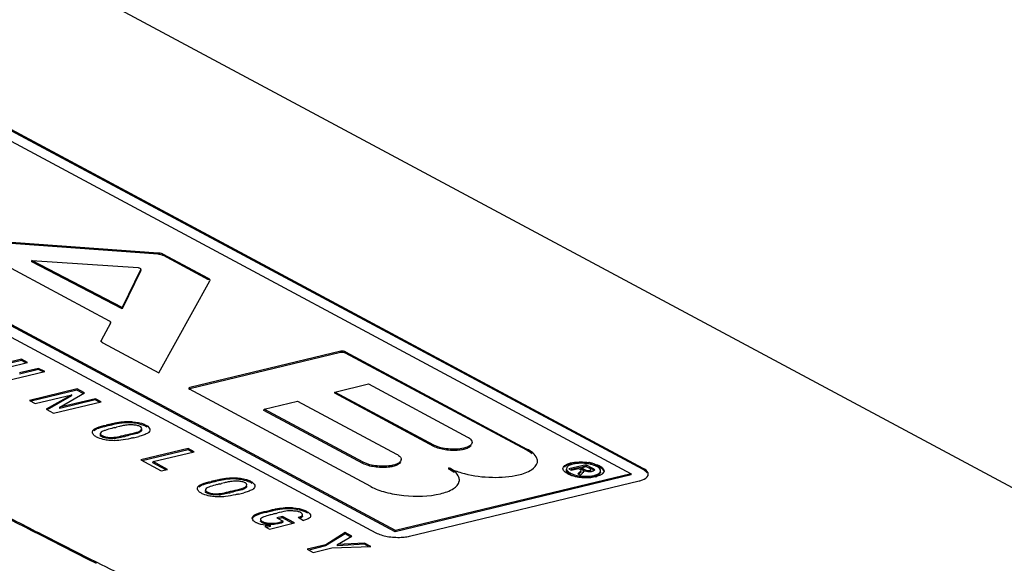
# Model space of a CAD drawing. Header units: millimetres. Extents: x 0 to 1660, y 0 to 1166.
# Tile 90 of 94: x 1484 to 1506, y 1086 to 1098. Entities that reach past the tile are written whole.
import ezdxf

# ---------------------------------------------------------------- set-up
doc = ezdxf.new("R2010")
doc.units = ezdxf.units.MM
doc.header["$LTSCALE"] = 65.395
doc.layers.get('0').update_dxf_attribs({"linetype": 'CONTINUOUS'})

msp = doc.modelspace()

# ---------------------------------------------------------------- linework, layer by layer
at = {"color": 7, "linetype": 'Continuous'}
for p, q in [((1515.718, 1082.154), (1472.484, 1105.329)), ((1479.791, 1097.19), (1497.367, 1087.768)), ((1497.633, 1087.86), (1480.18, 1097.217)), ((1497.635, 1087.888), (1480.182, 1097.244)), ((1492.13, 1086.481), (1474.554, 1095.902)), ((1492.132, 1086.509), (1474.556, 1095.93)), ((1474.241, 1095.815), (1491.695, 1086.459)), ((1486.863, 1092.67), (1481.215, 1093.078)), ((1486.861, 1092.642), (1481.269, 1093.046)), ((1487.981, 1092.076), (1486.981, 1092.612)), ((1487.983, 1092.104), (1486.983, 1092.64)), ((1483.187, 1092.552), (1485.775, 1091.166)), ((1484.056, 1092.476), (1484.058, 1092.504)), ((1486.065, 1091.432), (1484.056, 1092.476)), ((1484.058, 1092.504), (1486.42, 1092.345)), ((1486.067, 1091.46), (1484.058, 1092.504)), ((1486.479, 1092.285), (1486.065, 1091.432)), ((1486.481, 1092.312), (1486.067, 1091.46)), ((1486.479, 1092.285), (1486.481, 1092.312)), ((1486.877, 1090.008), (1488.015, 1092.052)), ((1486.065, 1091.432), (1486.067, 1091.46)), ((1485.807, 1091.115), (1485.601, 1090.727)), ((1485.805, 1091.087), (1485.807, 1091.115)), ((1485.807, 1091.096), (1485.809, 1091.124)), ((1485.633, 1090.675), (1486.877, 1090.008)), ((1490.916, 1090.459), (1487.568, 1089.654)), ((1490.918, 1090.487), (1487.57, 1089.681)), ((1495.05, 1088.29), (1491.021, 1090.449)), ((1491.023, 1090.477), (1495.052, 1088.317)), ((1483.833, 1090.311), (1482.776, 1090.057)), ((1483.831, 1090.283), (1482.812, 1090.038)), ((1483.543, 1090.138), (1483.966, 1090.24)), ((1483.831, 1090.283), (1483.833, 1090.311)), ((1483.929, 1090.231), (1483.831, 1090.283)), ((1483.966, 1090.24), (1483.833, 1090.311)), ((1483.287, 1089.783), (1484.344, 1090.037)), ((1484.209, 1090.081), (1483.785, 1089.979)), ((1484.21, 1090.109), (1483.787, 1090.007)), ((1484.209, 1090.081), (1484.21, 1090.109)), ((1484.307, 1090.028), (1484.209, 1090.081)), ((1484.344, 1090.037), (1484.21, 1090.109)), ((1490.789, 1089.582), (1491.534, 1089.762)), ((1491.534, 1089.762), (1493.733, 1088.584)), ((1485.064, 1089.651), (1484.007, 1089.397)), ((1485.062, 1089.623), (1484.043, 1089.378)), ((1484.68, 1089.245), (1485.226, 1089.564)), ((1485.062, 1089.623), (1485.064, 1089.651)), ((1485.2, 1089.549), (1485.062, 1089.623)), ((1485.226, 1089.564), (1485.064, 1089.651)), ((1491.586, 1087.483), (1487.557, 1089.643)), ((1490.787, 1089.555), (1490.789, 1089.582)), ((1492.985, 1088.376), (1490.787, 1089.555)), ((1492.987, 1088.404), (1490.789, 1089.582)), ((1484.007, 1089.397), (1484.133, 1089.329)), ((1484.133, 1089.329), (1484.944, 1089.523)), ((1484.944, 1089.523), (1484.377, 1089.199)), ((1484.942, 1089.495), (1484.401, 1089.186)), ((1484.539, 1089.112), (1485.596, 1089.366)), ((1485.468, 1089.406), (1484.678, 1089.218)), ((1485.47, 1089.433), (1484.68, 1089.245)), ((1484.942, 1089.495), (1484.944, 1089.523)), ((1485.468, 1089.406), (1485.47, 1089.433)), ((1485.559, 1089.357), (1485.468, 1089.406)), ((1485.596, 1089.366), (1485.47, 1089.433)), ((1489.216, 1089.204), (1489.962, 1089.383)), ((1489.962, 1089.383), (1492.16, 1088.205)), ((1484.377, 1089.199), (1484.539, 1089.112)), ((1484.678, 1089.218), (1484.68, 1089.245)), ((1489.214, 1089.176), (1489.216, 1089.204)), ((1491.412, 1087.998), (1489.214, 1089.176)), ((1491.414, 1088.026), (1489.216, 1089.204)), ((1485.58, 1088.664), (1485.578, 1088.636)), ((1486.008, 1088.819), (1485.941, 1088.802)), ((1486.498, 1088.742), (1486.499, 1088.769)), ((1486.295, 1088.638), (1486.224, 1088.622)), ((1493.832, 1088.434), (1493.834, 1088.462)), ((1487.532, 1088.328), (1486.476, 1088.074)), ((1487.531, 1088.3), (1486.511, 1088.055)), ((1486.75, 1088.037), (1487.665, 1088.257)), ((1487.531, 1088.3), (1487.532, 1088.328)), ((1487.628, 1088.248), (1487.531, 1088.3)), ((1487.665, 1088.257), (1487.532, 1088.328)), ((1486.476, 1088.074), (1486.93, 1087.83)), ((1486.748, 1088.009), (1486.75, 1088.037)), ((1487.035, 1087.855), (1486.748, 1088.009)), ((1487.072, 1087.864), (1486.75, 1088.037)), ((1492.26, 1088.055), (1492.262, 1088.083)), ((1496.241, 1088.003), (1496.243, 1088.031)), ((1496.481, 1087.979), (1496.482, 1088.007)), ((1486.93, 1087.83), (1487.072, 1087.864)), ((1493.317, 1087.873), (1493.319, 1087.9)), ((1495.897, 1087.926), (1495.886, 1087.918)), ((1495.93, 1087.881), (1495.928, 1087.853)), ((1496.372, 1087.968), (1495.986, 1087.875)), ((1495.986, 1087.875), (1496.036, 1087.849)), ((1496.24, 1087.909), (1496.033, 1087.859)), ((1496.036, 1087.849), (1496.201, 1087.888)), ((1496.218, 1087.801), (1496.182, 1087.77)), ((1496.201, 1087.888), (1496.228, 1087.873)), ((1496.253, 1087.874), (1496.255, 1087.901)), ((1496.313, 1087.842), (1496.253, 1087.874)), ((1496.253, 1087.82), (1496.255, 1087.848)), ((1496.255, 1087.901), (1496.37, 1087.929)), ((1496.315, 1087.869), (1496.255, 1087.901)), ((1496.37, 1087.94), (1496.273, 1087.917)), ((1496.306, 1087.81), (1496.308, 1087.837)), ((1496.312, 1087.791), (1496.314, 1087.819)), ((1496.37, 1087.94), (1496.372, 1087.968)), ((1496.387, 1087.931), (1496.37, 1087.94)), ((1496.37, 1087.929), (1496.425, 1087.899)), ((1496.372, 1087.968), (1496.495, 1087.902)), ((1496.388, 1087.815), (1496.39, 1087.842)), ((1496.444, 1087.816), (1496.446, 1087.844)), ((1496.464, 1087.828), (1496.466, 1087.856)), ((1496.469, 1087.836), (1496.471, 1087.863)), ((1496.493, 1087.874), (1496.475, 1087.884)), ((1496.541, 1087.84), (1496.543, 1087.867)), ((1496.657, 1087.756), (1496.659, 1087.784)), ((1496.687, 1087.805), (1496.689, 1087.833)), ((1496.759, 1087.83), (1496.76, 1087.858)), ((1488.339, 1087.569), (1488.272, 1087.552)), ((1497.365, 1087.741), (1492.13, 1086.481)), ((1497.367, 1087.768), (1492.132, 1086.509)), ((1492.449, 1086.383), (1497.545, 1087.609)), ((1496.182, 1087.77), (1496.242, 1087.738)), ((1496.242, 1087.738), (1496.28, 1087.777)), ((1496.363, 1087.685), (1496.365, 1087.713)), ((1496.665, 1087.763), (1496.657, 1087.756)), ((1497.365, 1087.741), (1497.367, 1087.768)), ((1487.912, 1087.414), (1487.91, 1087.386)), ((1488.627, 1087.387), (1488.557, 1087.371)), ((1488.829, 1087.491), (1488.831, 1087.519)), ((1489.273, 1086.939), (1489.332, 1086.953)), ((1489.138, 1086.756), (1489.136, 1086.729)), ((1489.625, 1086.818), (1489.498, 1086.787)), ((1489.498, 1086.787), (1489.638, 1086.712)), ((1489.624, 1086.79), (1489.534, 1086.768)), ((1489.624, 1086.79), (1489.625, 1086.818)), ((1489.854, 1086.666), (1489.624, 1086.79)), ((1489.891, 1086.675), (1489.625, 1086.818)), ((1489.636, 1086.685), (1489.638, 1086.712)), ((1489.97, 1086.801), (1490.095, 1086.733)), ((1490.069, 1086.829), (1490.071, 1086.857)), ((1489.358, 1086.624), (1489.235, 1086.595)), ((1489.235, 1086.595), (1489.335, 1086.541)), ((1489.356, 1086.596), (1489.27, 1086.576)), ((1489.335, 1086.541), (1489.891, 1086.675)), ((1489.356, 1086.596), (1489.358, 1086.624)), ((1489.636, 1086.685), (1489.593, 1086.674)), ((1492.13, 1086.481), (1492.132, 1086.509)), ((1484.264, 1086.403), (1484.743, 1086.159)), ((1484.276, 1086.426), (1484.754, 1086.182)), ((1491.014, 1086.433), (1490.584, 1086.164)), ((1491.015, 1086.461), (1490.585, 1086.191)), ((1490.848, 1086.197), (1491.163, 1086.382)), ((1491.014, 1086.433), (1491.015, 1086.461)), ((1491.138, 1086.367), (1491.014, 1086.433)), ((1491.163, 1086.382), (1491.015, 1086.461)), ((1484.743, 1086.159), (1485.306, 1085.874)), ((1484.754, 1086.182), (1485.317, 1085.896)), ((1490.585, 1086.191), (1490.173, 1086.092)), ((1490.173, 1086.092), (1490.306, 1086.021)), ((1490.584, 1086.164), (1490.208, 1086.073)), ((1490.306, 1086.021), (1490.719, 1086.12)), ((1490.584, 1086.164), (1490.585, 1086.191)), ((1490.719, 1086.12), (1491.585, 1086.156)), ((1491.444, 1086.202), (1490.846, 1086.169)), ((1490.846, 1086.169), (1490.848, 1086.197)), ((1491.446, 1086.23), (1490.848, 1086.197)), ((1491.444, 1086.202), (1491.446, 1086.23)), ((1491.535, 1086.154), (1491.444, 1086.202)), ((1491.585, 1086.156), (1491.446, 1086.23)), ((1485.306, 1085.874), (1485.491, 1085.78)), ((1485.317, 1085.896), (1485.503, 1085.803))]:
    msp.add_line(p, q, dxfattribs=at)
at = {"color": 9, "linetype": 'Continuous'}
for p, q in [((1486.861, 1092.642), (1486.863, 1092.67)), ((1486.981, 1092.612), (1486.983, 1092.64)), ((1487.981, 1092.076), (1487.983, 1092.104)), ((1485.599, 1090.699), (1485.601, 1090.727)), ((1490.916, 1090.459), (1490.918, 1090.487)), ((1491.021, 1090.449), (1491.023, 1090.477)), ((1487.568, 1089.654), (1487.57, 1089.681)), ((1485.766, 1088.836), (1485.768, 1088.863)), ((1486.59, 1088.82), (1486.592, 1088.848)), ((1485.619, 1088.587), (1485.621, 1088.614)), ((1486.188, 1088.613), (1486.19, 1088.641)), ((1492.985, 1088.376), (1492.987, 1088.404)), ((1493.651, 1088.309), (1493.653, 1088.336)), ((1495.05, 1088.29), (1495.052, 1088.317)), ((1491.412, 1087.998), (1491.414, 1088.026)), ((1496.028, 1087.98), (1496.029, 1088.008)), ((1492.078, 1087.93), (1492.072, 1087.956)), ((1495.886, 1087.918), (1495.888, 1087.946)), ((1495.932, 1087.83), (1495.933, 1087.858)), ((1496.011, 1087.758), (1496.013, 1087.785)), ((1496.216, 1087.773), (1496.218, 1087.801)), ((1496.313, 1087.842), (1496.315, 1087.869)), ((1496.475, 1087.884), (1496.477, 1087.912)), ((1496.667, 1087.915), (1496.668, 1087.943)), ((1497.633, 1087.86), (1497.635, 1087.888)), ((1488.098, 1087.586), (1488.099, 1087.613)), ((1488.922, 1087.571), (1488.923, 1087.598)), ((1496.165, 1087.705), (1496.167, 1087.732)), ((1496.544, 1087.703), (1496.546, 1087.731)), ((1487.951, 1087.337), (1487.953, 1087.365)), ((1488.52, 1087.363), (1488.522, 1087.391)), ((1489.33, 1086.926), (1489.332, 1086.953)), ((1490.155, 1086.91), (1490.156, 1086.937)), ((1489.174, 1086.681), (1489.176, 1086.709))]:
    msp.add_line(p, q, dxfattribs=at)
at = {"color": 7, "linetype": 'Continuous'}
for centre, radius, start, end in [((1486.189, 1087.83), 1.072, 84.2643, 86.3919), ((1486.183, 1087.767), 1.135, 81.2841, 84.2692), ((1490.317, 1069.846), 19.554, 103.4545, 103.6309), ((1490.338, 1069.938), 19.443, 103.419, 103.6009), ((1486.654, 1085.674), 3.208, 103.5021, 104.7579), ((1485.291, 1091.335), 2.615, 283.5884, 284.3825), ((1486.525, 1086.759), 2.124, 103.1765, 104.0879), ((1486.256, 1088.029), 0.825, 93.3612, 98.1016), ((1486.252, 1088.086), 0.768, 85.8779, 93.3), ((1486.254, 1088.114), 0.74, 82.1997, 85.9198), ((1485.781, 1089.58), 1.034, 275.8199, 278.1415), ((1484.059, 1097.03), 8.682, 283.604, 283.896), ((1488.047, 1080.921), 7.914, 103.5904, 103.9165), ((1486.828, 1085.938), 2.75, 102.6913, 103.4706), ((1482.01, 1106.557), 18.498, 283.4668, 283.6535), ((1485.522, 1092.099), 3.619, 283.6571, 284.5696), ((1495.137, 1088.044), 0.15, 350.0773, 356.2216), ((1496.169, 1087.427), 0.598, 103.5192, 105.4936), ((1496.246, 1087.235), 0.767, 89.517, 92.4995), ((1496.258, 1087.126), 0.876, 87.5355, 90.3293), ((1496.244, 1086.821), 1.21, 79.9331, 81.2215), ((1496.257, 1086.895), 1.134, 78.5633, 79.9353), ((1496.206, 1086.796), 1.242, 75.9199, 77.1173), ((1495.972, 1087.85), 0.128, 131.2061, 136.7396), ((1496.167, 1087.399), 0.598, 103.5192, 105.49), ((1496.172, 1087.375), 0.622, 101.6098, 103.4608), ((1496.222, 1087.373), 0.626, 99.9445, 103.4737), ((1496.086, 1087.983), 0.282, 313.2273, 315.8929), ((1496.253, 1087.006), 0.996, 83.67, 87.5374), ((1496.256, 1087.018), 0.983, 78.3519, 83.7698), ((1496.267, 1087.133), 0.868, 74.756, 77.5323), ((1496.481, 1087.593), 0.397, 61.9151, 64.4639), ((1496.513, 1087.63), 0.324, 58.9166, 61.8327), ((1496.53, 1087.657), 0.292, 55.8135, 58.9181), ((1496.638, 1087.796), 0.137, 26.8666, 31.9483), ((1492.574, 1068.911), 19.23, 103.4545, 103.634), ((1492.617, 1068.905), 19.219, 103.4168, 103.6009), ((1488.855, 1085.512), 2.121, 103.1635, 104.0759), ((1488.588, 1086.777), 0.827, 93.3689, 98.095), ((1488.584, 1086.834), 0.77, 85.9146, 93.3082), ((1488.521, 1086.578), 1.074, 84.2571, 86.4016), ((1488.515, 1086.516), 1.136, 81.2845, 84.2626), ((1488.586, 1086.863), 0.741, 82.2297, 85.9576), ((1493.405, 1087.627), 0.15, 350.0825, 356.2217), ((1496.155, 1088.149), 0.429, 241.8458, 244.2137), ((1496.192, 1088.225), 0.513, 244.2082, 246.2992), ((1496.313, 1088.532), 0.843, 249.917, 252.9686), ((1496.367, 1088.706), 1.025, 252.9476, 255.6706), ((1496.294, 1088.371), 0.651, 253.7466, 258.7629), ((1496.395, 1088.815), 1.138, 255.6404, 256.9453), ((1496.363, 1088.839), 1.154, 258.7841, 260.1767), ((1496.373, 1088.897), 1.214, 260.1741, 261.4859), ((1496.378, 1088.929), 1.246, 261.484, 262.7484), ((1496.378, 1088.927), 1.244, 262.7414, 265.2443), ((1496.37, 1088.819), 1.136, 265.1969, 269.1214), ((1496.367, 1088.677), 0.993, 269.1662, 270.6025), ((1496.375, 1088.62), 0.907, 269.3551, 273.5123), ((1496.387, 1088.673), 0.99, 269.3972, 270.8137), ((1496.388, 1088.678), 0.994, 270.8005, 275.0462), ((1496.392, 1088.628), 0.944, 275.0531, 276.5539), ((1496.44, 1088.336), 0.648, 281.5598, 283.5788), ((1496.466, 1088.233), 0.542, 283.5195, 285.5944), ((1496.652, 1087.861), 0.122, 311.1611, 316.8833), ((1497.674, 1087.756), 0.0748, 341.6892, 356.1907), ((1488.987, 1084.427), 3.205, 103.5305, 104.7866), ((1487.618, 1090.103), 2.634, 283.5883, 284.3766), ((1486.497, 1095.369), 8.258, 283.5617, 283.8691), ((1490.527, 1079.057), 8.545, 103.587, 103.8893), ((1489.173, 1084.636), 2.804, 102.7059, 103.4709), ((1487.839, 1090.915), 3.686, 283.6364, 284.5318), ((1488.113, 1088.333), 1.037, 275.7664, 278.0844), ((1483.809, 1107.534), 20.787, 283.4664, 283.6324), ((1652.701, 1416.546), 370.629, 242.7761, 242.96951), ((1652.72, 1416.607), 370.666, 242.77782, 242.97122), ((1493.807, 1068.423), 19.037, 103.4155, 103.6005), ((1489.814, 1086.152), 0.793, 93.0626, 98.0475), ((1489.811, 1086.197), 0.748, 90.4062, 93.012), ((1489.811, 1086.184), 0.76, 82.9045, 90.3869), ((1489.753, 1085.926), 1.066, 84.2732, 86.3796), ((1489.747, 1085.862), 1.131, 81.2768, 84.2771), ((1490.298, 1083.453), 3.529, 104.7407, 106.3005), ((1490.255, 1083.613), 3.364, 104.1353, 104.7226), ((1490.271, 1083.549), 3.43, 103.5363, 104.134), ((1488.931, 1089.104), 2.285, 283.5972, 284.5082), ((1489.339, 1087.552), 0.928, 268.3291, 271.1408), ((1657.095, 1425.226), 380.332, 243.1816, 243.43956)]:
    msp.add_arc(centre, radius, start, end, dxfattribs=at)
for points, knots in [([(1552.11, 1089.609), (1548.416, 1091.759), (1533.128, 1100.471), (1517.529, 1108.637), (1505.589, 1114.546)], [0, 0, 0, 0, 0.242889, 1, 1, 1, 1]), ([(1486.981, 1092.612), (1486.973, 1092.616), (1486.935, 1092.632), (1486.893, 1092.64), (1486.861, 1092.642)], [0, 0, 0, 0, 0.212153, 1, 1, 1, 1]), ([(1486.983, 1092.64), (1486.975, 1092.644), (1486.936, 1092.66), (1486.895, 1092.667), (1486.863, 1092.67)], [0, 0, 0, 0, 0.212147, 1, 1, 1, 1]), ([(1486.42, 1092.345), (1486.429, 1092.344), (1486.448, 1092.34), (1486.488, 1092.326), (1486.481, 1092.312)], [0, 0, 0, 0, 0.347625, 1, 1, 1, 1]), ([(1488.017, 1092.061), (1488.018, 1092.074), (1488.004, 1092.091), (1487.988, 1092.101), (1487.983, 1092.104)], [0, 0, 0, 0, 0.67641, 1, 1, 1, 1]), ([(1488.015, 1092.052), (1488.015, 1092.054), (1488.016, 1092.057), (1488.017, 1092.06), (1488.017, 1092.061)], [0, 0, 0, 0, 0.504781, 1, 1, 1, 1]), ([(1485.775, 1091.166), (1485.78, 1091.164), (1485.796, 1091.154), (1485.81, 1091.136), (1485.809, 1091.124)], [0, 0, 0, 0, 0.324018, 1, 1, 1, 1]), ([(1485.809, 1091.124), (1485.809, 1091.122), (1485.808, 1091.119), (1485.807, 1091.116), (1485.807, 1091.115)], [0, 0, 0, 0, 0.49625, 1, 1, 1, 1]), ([(1485.598, 1090.717), (1485.597, 1090.705), (1485.612, 1090.688), (1485.627, 1090.678), (1485.633, 1090.675)], [0, 0, 0, 0, 0.677231, 1, 1, 1, 1]), ([(1485.601, 1090.727), (1485.6, 1090.725), (1485.599, 1090.722), (1485.598, 1090.719), (1485.598, 1090.717)], [0, 0, 0, 0, 0.507483, 1, 1, 1, 1]), ([(1491.021, 1090.449), (1491.015, 1090.453), (1490.98, 1090.462), (1490.943, 1090.466), (1490.916, 1090.459)], [0, 0, 0, 0, 0.216036, 1, 1, 1, 1]), ([(1491.023, 1090.477), (1491.016, 1090.48), (1490.982, 1090.49), (1490.945, 1090.494), (1490.918, 1090.487)], [0, 0, 0, 0, 0.216038, 1, 1, 1, 1]), ([(1487.545, 1089.66), (1487.544, 1089.657), (1487.547, 1089.649), (1487.554, 1089.645), (1487.557, 1089.643)], [0, 0, 0, 0, 0.430113, 1, 1, 1, 1]), ([(1487.57, 1089.681), (1487.563, 1089.68), (1487.552, 1089.676), (1487.545, 1089.665), (1487.545, 1089.66)], [0, 0, 0, 0, 0.590671, 1, 1, 1, 1]), ([(1485.768, 1088.863), (1485.801, 1088.871), (1485.943, 1088.906), (1486.089, 1088.93), (1486.201, 1088.93)], [0, 0, 0, 0, 0.232624, 1, 1, 1, 1]), ([(1486.201, 1088.93), (1486.233, 1088.929), (1486.352, 1088.923), (1486.472, 1088.899), (1486.554, 1088.866)], [0, 0, 0, 0, 0.259635, 1, 1, 1, 1]), ([(1486.59, 1088.82), (1486.575, 1088.829), (1486.5, 1088.861), (1486.419, 1088.879), (1486.355, 1088.889)], [0, 0, 0, 0, 0.212461, 1, 1, 1, 1]), ([(1485.405, 1088.695), (1485.408, 1088.739), (1485.536, 1088.811), (1485.639, 1088.832), (1485.709, 1088.849)], [0, 0, 0, 0, 0.37987, 1, 1, 1, 1]), ([(1485.766, 1088.836), (1485.703, 1088.821), (1485.592, 1088.793), (1485.479, 1088.756), (1485.438, 1088.724)], [0, 0, 0, 0, 0.553906, 1, 1, 1, 1]), ([(1485.58, 1088.664), (1485.579, 1088.649), (1485.597, 1088.629), (1485.615, 1088.618), (1485.621, 1088.614)], [0, 0, 0, 0, 0.67552, 1, 1, 1, 1]), ([(1485.582, 1088.672), (1485.582, 1088.671), (1485.581, 1088.668), (1485.58, 1088.665), (1485.58, 1088.664)], [0, 0, 0, 0, 0.504207, 1, 1, 1, 1]), ([(1485.837, 1088.776), (1485.787, 1088.763), (1485.713, 1088.741), (1485.628, 1088.71), (1485.589, 1088.688), (1485.582, 1088.672)], [0, 0, 0, 0, 0.556021, 0.817772, 1, 1, 1, 1]), ([(1486.19, 1088.641), (1486.257, 1088.657), (1486.354, 1088.674), (1486.497, 1088.725), (1486.499, 1088.769)], [0, 0, 0, 0, 0.609488, 1, 1, 1, 1]), ([(1486.498, 1088.742), (1486.496, 1088.712), (1486.412, 1088.662), (1486.342, 1088.648), (1486.295, 1088.638)], [0, 0, 0, 0, 0.383325, 1, 1, 1, 1]), ([(1486.479, 1088.808), (1486.477, 1088.81), (1486.472, 1088.813), (1486.467, 1088.816), (1486.464, 1088.817)], [0, 0, 0, 0, 0.477409, 1, 1, 1, 1]), ([(1486.644, 1088.679), (1486.637, 1088.673), (1486.602, 1088.651), (1486.564, 1088.636), (1486.534, 1088.626)], [0, 0, 0, 0, 0.21523, 1, 1, 1, 1]), ([(1486.592, 1088.848), (1486.606, 1088.841), (1486.646, 1088.816), (1486.682, 1088.77), (1486.68, 1088.737)], [0, 0, 0, 0, 0.322752, 1, 1, 1, 1]), ([(1486.654, 1088.687), (1486.652, 1088.686), (1486.649, 1088.683), (1486.645, 1088.68), (1486.644, 1088.679)], [0, 0, 0, 0, 0.491194, 1, 1, 1, 1]), ([(1485.739, 1088.513), (1485.72, 1088.516), (1485.651, 1088.528), (1485.582, 1088.546), (1485.534, 1088.565)], [0, 0, 0, 0, 0.268654, 1, 1, 1, 1]), ([(1485.645, 1088.575), (1485.641, 1088.577), (1485.632, 1088.58), (1485.623, 1088.585), (1485.619, 1088.587)], [0, 0, 0, 0, 0.519, 1, 1, 1, 1]), ([(1485.621, 1088.614), (1485.63, 1088.61), (1485.67, 1088.592), (1485.714, 1088.582), (1485.748, 1088.578)], [0, 0, 0, 0, 0.223627, 1, 1, 1, 1]), ([(1485.748, 1088.578), (1485.862, 1088.566), (1486.012, 1088.597), (1486.156, 1088.633), (1486.19, 1088.641)], [0, 0, 0, 0, 0.766451, 1, 1, 1, 1]), ([(1486.318, 1088.568), (1486.296, 1088.563), (1486.201, 1088.54), (1486.105, 1088.52), (1486.032, 1088.511)], [0, 0, 0, 0, 0.237354, 1, 1, 1, 1]), ([(1493.834, 1088.462), (1493.833, 1088.448), (1493.799, 1088.375), (1493.714, 1088.351), (1493.653, 1088.336)], [0, 0, 0, 0, 0.178451, 1, 1, 1, 1]), ([(1493.733, 1088.584), (1493.748, 1088.575), (1493.793, 1088.548), (1493.837, 1088.498), (1493.834, 1088.462)], [0, 0, 0, 0, 0.32368, 1, 1, 1, 1]), ([(1493.543, 1088.291), (1493.442, 1088.281), (1493.251, 1088.287), (1493.063, 1088.335), (1492.985, 1088.376)], [0, 0, 0, 0, 0.534298, 1, 1, 1, 1]), ([(1493.653, 1088.336), (1493.54, 1088.309), (1493.311, 1088.306), (1493.083, 1088.353), (1492.987, 1088.404)], [0, 0, 0, 0, 0.516299, 1, 1, 1, 1]), ([(1493.818, 1088.396), (1493.812, 1088.388), (1493.779, 1088.354), (1493.734, 1088.334), (1493.698, 1088.322)], [0, 0, 0, 0, 0.203224, 1, 1, 1, 1]), ([(1495.287, 1088.034), (1495.289, 1088.059), (1495.262, 1088.188), (1495.142, 1088.269), (1495.052, 1088.317)], [0, 0, 0, 0, 0.195856, 1, 1, 1, 1]), ([(1492.073, 1087.956), (1491.96, 1087.93), (1491.733, 1087.928), (1491.509, 1087.975), (1491.414, 1088.026)], [0, 0, 0, 0, 0.517962, 1, 1, 1, 1]), ([(1492.262, 1088.083), (1492.261, 1088.069), (1492.225, 1087.994), (1492.136, 1087.97), (1492.073, 1087.956)], [0, 0, 0, 0, 0.176948, 1, 1, 1, 1]), ([(1492.245, 1088.018), (1492.24, 1088.01), (1492.206, 1087.975), (1492.161, 1087.956), (1492.126, 1087.944)], [0, 0, 0, 0, 0.203184, 1, 1, 1, 1]), ([(1492.16, 1088.205), (1492.175, 1088.197), (1492.22, 1088.17), (1492.264, 1088.12), (1492.262, 1088.083)], [0, 0, 0, 0, 0.323652, 1, 1, 1, 1]), ([(1494.867, 1087.743), (1494.968, 1087.767), (1495.13, 1087.818), (1495.273, 1087.951), (1495.285, 1088.018)], [0, 0, 0, 0, 0.603734, 1, 1, 1, 1]), ([(1495.888, 1087.946), (1495.895, 1087.952), (1495.932, 1087.977), (1495.975, 1087.993), (1496.01, 1088.002)], [0, 0, 0, 0, 0.20955, 1, 1, 1, 1]), ([(1491.971, 1087.912), (1491.87, 1087.902), (1491.679, 1087.909), (1491.49, 1087.956), (1491.412, 1087.998)], [0, 0, 0, 0, 0.534214, 1, 1, 1, 1]), ([(1493.319, 1087.9), (1493.343, 1087.887), (1493.455, 1087.833), (1493.574, 1087.795), (1493.668, 1087.771)], [0, 0, 0, 0, 0.222037, 1, 1, 1, 1]), ([(1493.554, 1087.617), (1493.556, 1087.642), (1493.529, 1087.771), (1493.409, 1087.852), (1493.319, 1087.9)], [0, 0, 0, 0, 0.19578, 1, 1, 1, 1]), ([(1495.858, 1087.857), (1495.857, 1087.861), (1495.854, 1087.871), (1495.854, 1087.88), (1495.854, 1087.885)], [0, 0, 0, 0, 0.506264, 1, 1, 1, 1]), ([(1495.863, 1087.847), (1495.862, 1087.848), (1495.86, 1087.852), (1495.859, 1087.855), (1495.858, 1087.857)], [0, 0, 0, 0, 0.507854, 1, 1, 1, 1]), ([(1495.953, 1087.771), (1495.943, 1087.777), (1495.909, 1087.797), (1495.877, 1087.823), (1495.863, 1087.847)], [0, 0, 0, 0, 0.29397, 1, 1, 1, 1]), ([(1496.008, 1087.975), (1495.997, 1087.972), (1495.958, 1087.96), (1495.92, 1087.943), (1495.897, 1087.926)], [0, 0, 0, 0, 0.282932, 1, 1, 1, 1]), ([(1495.93, 1087.881), (1495.93, 1087.877), (1495.93, 1087.869), (1495.932, 1087.861), (1495.933, 1087.858)], [0, 0, 0, 0, 0.492428, 1, 1, 1, 1]), ([(1495.946, 1087.806), (1495.943, 1087.81), (1495.938, 1087.817), (1495.933, 1087.826), (1495.932, 1087.83)], [0, 0, 0, 0, 0.525681, 1, 1, 1, 1]), ([(1495.933, 1087.858), (1495.936, 1087.851), (1495.955, 1087.82), (1495.987, 1087.799), (1496.013, 1087.785)], [0, 0, 0, 0, 0.199035, 1, 1, 1, 1]), ([(1496.236, 1087.789), (1496.233, 1087.786), (1496.226, 1087.781), (1496.219, 1087.776), (1496.216, 1087.773)], [0, 0, 0, 0, 0.49918, 1, 1, 1, 1]), ([(1496.251, 1087.857), (1496.249, 1087.86), (1496.241, 1087.866), (1496.233, 1087.871), (1496.228, 1087.873)], [0, 0, 0, 0, 0.454501, 1, 1, 1, 1]), ([(1496.255, 1087.848), (1496.255, 1087.85), (1496.254, 1087.853), (1496.252, 1087.855), (1496.251, 1087.857)], [0, 0, 0, 0, 0.464417, 1, 1, 1, 1]), ([(1496.308, 1087.837), (1496.31, 1087.835), (1496.314, 1087.829), (1496.315, 1087.822), (1496.314, 1087.819)], [0, 0, 0, 0, 0.540975, 1, 1, 1, 1]), ([(1496.464, 1087.828), (1496.464, 1087.825), (1496.456, 1087.82), (1496.449, 1087.817), (1496.444, 1087.816)], [0, 0, 0, 0, 0.395836, 1, 1, 1, 1]), ([(1496.446, 1087.844), (1496.45, 1087.845), (1496.458, 1087.847), (1496.465, 1087.853), (1496.466, 1087.856)], [0, 0, 0, 0, 0.604164, 1, 1, 1, 1]), ([(1496.469, 1087.836), (1496.469, 1087.834), (1496.468, 1087.831), (1496.466, 1087.829), (1496.464, 1087.828)], [0, 0, 0, 0, 0.45913, 1, 1, 1, 1]), ([(1496.466, 1087.856), (1496.467, 1087.857), (1496.47, 1087.859), (1496.471, 1087.862), (1496.471, 1087.863)], [0, 0, 0, 0, 0.54087, 1, 1, 1, 1]), ([(1496.471, 1087.863), (1496.471, 1087.865), (1496.47, 1087.867), (1496.469, 1087.87), (1496.469, 1087.871)], [0, 0, 0, 0, 0.486272, 1, 1, 1, 1]), ([(1496.508, 1088.001), (1496.546, 1087.991), (1496.595, 1087.976), (1496.642, 1087.956), (1496.653, 1087.951)], [0, 0, 0, 0, 0.771964, 1, 1, 1, 1]), ([(1496.543, 1087.867), (1496.546, 1087.865), (1496.55, 1087.861), (1496.551, 1087.855), (1496.551, 1087.852)], [0, 0, 0, 0, 0.549079, 1, 1, 1, 1]), ([(1496.551, 1087.852), (1496.551, 1087.85), (1496.549, 1087.845), (1496.546, 1087.841), (1496.544, 1087.839)], [0, 0, 0, 0, 0.470338, 1, 1, 1, 1]), ([(1496.546, 1087.731), (1496.558, 1087.734), (1496.598, 1087.745), (1496.638, 1087.763), (1496.659, 1087.784)], [0, 0, 0, 0, 0.298182, 1, 1, 1, 1]), ([(1496.668, 1087.943), (1496.678, 1087.938), (1496.711, 1087.918), (1496.74, 1087.891), (1496.754, 1087.868)], [0, 0, 0, 0, 0.294641, 1, 1, 1, 1]), ([(1496.687, 1087.849), (1496.687, 1087.85), (1496.686, 1087.853), (1496.685, 1087.856), (1496.685, 1087.858)], [0, 0, 0, 0, 0.494531, 1, 1, 1, 1]), ([(1496.689, 1087.833), (1496.689, 1087.836), (1496.689, 1087.841), (1496.688, 1087.846), (1496.687, 1087.849)], [0, 0, 0, 0, 0.496354, 1, 1, 1, 1]), ([(1496.759, 1087.83), (1496.748, 1087.85), (1496.727, 1087.875), (1496.702, 1087.894), (1496.694, 1087.899)], [0, 0, 0, 0, 0.710644, 1, 1, 1, 1]), ([(1496.76, 1087.858), (1496.762, 1087.853), (1496.765, 1087.843), (1496.765, 1087.833), (1496.765, 1087.828)], [0, 0, 0, 0, 0.506893, 1, 1, 1, 1]), ([(1497.748, 1087.751), (1497.749, 1087.763), (1497.736, 1087.825), (1497.678, 1087.865), (1497.635, 1087.888)], [0, 0, 0, 0, 0.196298, 1, 1, 1, 1]), ([(1487.737, 1087.445), (1487.74, 1087.489), (1487.867, 1087.561), (1487.971, 1087.582), (1488.041, 1087.599)], [0, 0, 0, 0, 0.379947, 1, 1, 1, 1]), ([(1488.098, 1087.586), (1488.035, 1087.571), (1487.924, 1087.543), (1487.81, 1087.506), (1487.77, 1087.474)], [0, 0, 0, 0, 0.553994, 1, 1, 1, 1]), ([(1488.099, 1087.613), (1488.132, 1087.621), (1488.275, 1087.656), (1488.421, 1087.68), (1488.533, 1087.68)], [0, 0, 0, 0, 0.232609, 1, 1, 1, 1]), ([(1488.533, 1087.68), (1488.564, 1087.679), (1488.684, 1087.673), (1488.804, 1087.649), (1488.886, 1087.616)], [0, 0, 0, 0, 0.259716, 1, 1, 1, 1]), ([(1488.922, 1087.571), (1488.906, 1087.579), (1488.831, 1087.612), (1488.751, 1087.63), (1488.687, 1087.639)], [0, 0, 0, 0, 0.212438, 1, 1, 1, 1]), ([(1488.811, 1087.558), (1488.808, 1087.56), (1488.804, 1087.563), (1488.799, 1087.566), (1488.796, 1087.568)], [0, 0, 0, 0, 0.477648, 1, 1, 1, 1]), ([(1488.923, 1087.598), (1488.937, 1087.591), (1488.977, 1087.566), (1489.014, 1087.52), (1489.012, 1087.487)], [0, 0, 0, 0, 0.322707, 1, 1, 1, 1]), ([(1493.134, 1087.326), (1493.235, 1087.35), (1493.397, 1087.401), (1493.541, 1087.534), (1493.552, 1087.601)], [0, 0, 0, 0, 0.603784, 1, 1, 1, 1]), ([(1493.668, 1087.771), (1493.869, 1087.719), (1494.272, 1087.67), (1494.678, 1087.698), (1494.867, 1087.743)], [0, 0, 0, 0, 0.516482, 1, 1, 1, 1]), ([(1496.732, 1087.769), (1496.725, 1087.763), (1496.689, 1087.737), (1496.646, 1087.72), (1496.611, 1087.711)], [0, 0, 0, 0, 0.20849, 1, 1, 1, 1]), ([(1497.545, 1087.609), (1497.57, 1087.615), (1497.644, 1087.637), (1497.728, 1087.681), (1497.744, 1087.732)], [0, 0, 0, 0, 0.324801, 1, 1, 1, 1]), ([(1487.912, 1087.414), (1487.911, 1087.399), (1487.928, 1087.379), (1487.946, 1087.368), (1487.953, 1087.365)], [0, 0, 0, 0, 0.675498, 1, 1, 1, 1]), ([(1487.914, 1087.422), (1487.913, 1087.421), (1487.912, 1087.418), (1487.912, 1087.415), (1487.912, 1087.414)], [0, 0, 0, 0, 0.504266, 1, 1, 1, 1]), ([(1488.169, 1087.526), (1488.119, 1087.513), (1488.045, 1087.491), (1487.96, 1087.461), (1487.92, 1087.438), (1487.914, 1087.422)], [0, 0, 0, 0, 0.555784, 0.817606, 1, 1, 1, 1]), ([(1487.953, 1087.365), (1487.961, 1087.36), (1488.002, 1087.342), (1488.046, 1087.332), (1488.08, 1087.329)], [0, 0, 0, 0, 0.223634, 1, 1, 1, 1]), ([(1488.08, 1087.329), (1488.194, 1087.316), (1488.345, 1087.346), (1488.489, 1087.383), (1488.522, 1087.391)], [0, 0, 0, 0, 0.766551, 1, 1, 1, 1]), ([(1488.522, 1087.391), (1488.59, 1087.407), (1488.686, 1087.424), (1488.828, 1087.475), (1488.831, 1087.519)], [0, 0, 0, 0, 0.609719, 1, 1, 1, 1]), ([(1488.829, 1087.491), (1488.827, 1087.462), (1488.744, 1087.412), (1488.674, 1087.398), (1488.627, 1087.387)], [0, 0, 0, 0, 0.383152, 1, 1, 1, 1]), ([(1488.975, 1087.429), (1488.968, 1087.423), (1488.934, 1087.401), (1488.895, 1087.387), (1488.865, 1087.376)], [0, 0, 0, 0, 0.215234, 1, 1, 1, 1]), ([(1488.985, 1087.437), (1488.984, 1087.436), (1488.98, 1087.433), (1488.977, 1087.43), (1488.975, 1087.429)], [0, 0, 0, 0, 0.49102, 1, 1, 1, 1]), ([(1491.586, 1087.483), (1491.688, 1087.428), (1491.932, 1087.345), (1492.45, 1087.254), (1492.871, 1087.262), (1493.134, 1087.326)], [0, 0, 0, 0, 0.220188, 0.484768, 1, 1, 1, 1]), ([(1488.071, 1087.263), (1488.052, 1087.266), (1487.983, 1087.278), (1487.913, 1087.296), (1487.865, 1087.315)], [0, 0, 0, 0, 0.268584, 1, 1, 1, 1]), ([(1487.977, 1087.325), (1487.972, 1087.327), (1487.963, 1087.331), (1487.955, 1087.335), (1487.951, 1087.337)], [0, 0, 0, 0, 0.518911, 1, 1, 1, 1]), ([(1488.649, 1087.318), (1488.627, 1087.313), (1488.532, 1087.29), (1488.437, 1087.27), (1488.363, 1087.261)], [0, 0, 0, 0, 0.237436, 1, 1, 1, 1]), ([(1488.955, 1086.786), (1488.958, 1086.831), (1489.093, 1086.903), (1489.2, 1086.922), (1489.273, 1086.939)], [0, 0, 0, 0, 0.379858, 1, 1, 1, 1]), ([(1489.33, 1086.926), (1489.303, 1086.919), (1489.198, 1086.894), (1489.091, 1086.871), (1489.021, 1086.835)], [0, 0, 0, 0, 0.265938, 1, 1, 1, 1]), ([(1489.332, 1086.953), (1489.365, 1086.961), (1489.507, 1086.996), (1489.653, 1087.02), (1489.765, 1087.02)], [0, 0, 0, 0, 0.232648, 1, 1, 1, 1]), ([(1489.765, 1087.02), (1489.797, 1087.019), (1489.919, 1087.012), (1490.043, 1086.988), (1490.126, 1086.952)], [0, 0, 0, 0, 0.261029, 1, 1, 1, 1]), ([(1490.155, 1086.91), (1490.139, 1086.918), (1490.063, 1086.951), (1489.982, 1086.969), (1489.918, 1086.979)], [0, 0, 0, 0, 0.212525, 1, 1, 1, 1]), ([(1490.156, 1086.937), (1490.17, 1086.93), (1490.21, 1086.906), (1490.253, 1086.862), (1490.25, 1086.829)], [0, 0, 0, 0, 0.320308, 1, 1, 1, 1]), ([(1488.957, 1086.764), (1488.956, 1086.768), (1488.955, 1086.775), (1488.955, 1086.782), (1488.955, 1086.786)], [0, 0, 0, 0, 0.506373, 1, 1, 1, 1]), ([(1489.021, 1086.835), (1489.013, 1086.831), (1488.988, 1086.817), (1488.965, 1086.795), (1488.957, 1086.776)], [0, 0, 0, 0, 0.296421, 1, 1, 1, 1]), ([(1489.138, 1086.756), (1489.137, 1086.742), (1489.153, 1086.722), (1489.17, 1086.712), (1489.176, 1086.709)], [0, 0, 0, 0, 0.675797, 1, 1, 1, 1]), ([(1489.143, 1086.706), (1489.141, 1086.708), (1489.139, 1086.713), (1489.137, 1086.717), (1489.137, 1086.719)], [0, 0, 0, 0, 0.521184, 1, 1, 1, 1]), ([(1489.139, 1086.764), (1489.139, 1086.763), (1489.138, 1086.76), (1489.138, 1086.758), (1489.138, 1086.756)], [0, 0, 0, 0, 0.502849, 1, 1, 1, 1]), ([(1489.176, 1086.709), (1489.184, 1086.704), (1489.225, 1086.687), (1489.268, 1086.678), (1489.303, 1086.674)], [0, 0, 0, 0, 0.210127, 1, 1, 1, 1]), ([(1489.97, 1086.801), (1489.982, 1086.804), (1490.017, 1086.813), (1490.07, 1086.83), (1490.071, 1086.857)], [0, 0, 0, 0, 0.330827, 1, 1, 1, 1]), ([(1490.069, 1086.829), (1490.069, 1086.823), (1490.053, 1086.793), (1490.017, 1086.786), (1489.991, 1086.779)], [0, 0, 0, 0, 0.17261, 1, 1, 1, 1]), ([(1490.051, 1086.892), (1490.048, 1086.895), (1490.041, 1086.9), (1490.034, 1086.904), (1490.03, 1086.906)], [0, 0, 0, 0, 0.478338, 1, 1, 1, 1]), ([(1489.057, 1086.675), (1489.052, 1086.677), (1489.043, 1086.682), (1489.034, 1086.686), (1489.03, 1086.689)], [0, 0, 0, 0, 0.507317, 1, 1, 1, 1]), ([(1489.312, 1086.624), (1489.288, 1086.625), (1489.201, 1086.631), (1489.114, 1086.648), (1489.057, 1086.675)], [0, 0, 0, 0, 0.275482, 1, 1, 1, 1]), ([(1489.199, 1086.67), (1489.195, 1086.671), (1489.186, 1086.675), (1489.178, 1086.679), (1489.174, 1086.681)], [0, 0, 0, 0, 0.522101, 1, 1, 1, 1]), ([(1489.342, 1086.642), (1489.305, 1086.645), (1489.256, 1086.652), (1489.21, 1086.666), (1489.199, 1086.67)], [0, 0, 0, 0, 0.773452, 1, 1, 1, 1]), ([(1489.303, 1086.674), (1489.324, 1086.671), (1489.403, 1086.665), (1489.483, 1086.676), (1489.539, 1086.688)], [0, 0, 0, 0, 0.272828, 1, 1, 1, 1]), ([(1491.695, 1086.459), (1491.774, 1086.417), (1491.964, 1086.365), (1492.158, 1086.352), (1492.263, 1086.358)], [0, 0, 0, 0, 0.460349, 1, 1, 1, 1])]:
    msp.add_open_spline(points, degree=3, knots=knots, dxfattribs=at)
for points in [[(1486.001, 1088.886), (1485.942, 1088.877), (1485.884, 1088.864), (1485.826, 1088.85)], [(1486.257, 1088.9), (1486.172, 1088.905), (1486.085, 1088.899), (1486.001, 1088.886)], [(1485.438, 1088.624), (1485.42, 1088.642), (1485.404, 1088.669), (1485.405, 1088.695)], [(1486.14, 1088.846), (1486.106, 1088.841), (1486.073, 1088.835), (1486.04, 1088.827)], [(1486.399, 1088.839), (1486.384, 1088.843), (1486.37, 1088.845), (1486.355, 1088.847)], [(1486.464, 1088.817), (1486.444, 1088.828), (1486.421, 1088.834), (1486.399, 1088.839)], [(1486.499, 1088.769), (1486.5, 1088.784), (1486.491, 1088.799), (1486.479, 1088.808)], [(1486.554, 1088.866), (1486.567, 1088.86), (1486.58, 1088.855), (1486.592, 1088.848)], [(1486.62, 1088.802), (1486.611, 1088.809), (1486.601, 1088.815), (1486.59, 1088.82)], [(1486.68, 1088.737), (1486.679, 1088.718), (1486.668, 1088.7), (1486.654, 1088.687)], [(1485.494, 1088.584), (1485.473, 1088.594), (1485.454, 1088.608), (1485.438, 1088.624)], [(1485.534, 1088.565), (1485.52, 1088.571), (1485.507, 1088.577), (1485.494, 1088.584)], [(1485.619, 1088.587), (1485.603, 1088.596), (1485.584, 1088.609), (1485.579, 1088.627)], [(1485.885, 1088.552), (1485.805, 1088.544), (1485.72, 1088.545), (1485.645, 1088.575)], [(1485.856, 1088.503), (1485.817, 1088.504), (1485.778, 1088.508), (1485.739, 1088.513)], [(1486.032, 1088.511), (1485.973, 1088.504), (1485.915, 1088.501), (1485.856, 1088.503)], [(1486.015, 1088.572), (1485.986, 1088.566), (1485.956, 1088.561), (1485.927, 1088.557)], [(1486.101, 1088.592), (1486.072, 1088.585), (1486.043, 1088.578), (1486.015, 1088.572)], [(1486.534, 1088.626), (1486.501, 1088.615), (1486.467, 1088.605), (1486.433, 1088.596)], [(1493.651, 1088.309), (1493.616, 1088.3), (1493.58, 1088.295), (1493.543, 1088.291)], [(1493.698, 1088.322), (1493.683, 1088.317), (1493.667, 1088.313), (1493.651, 1088.309)], [(1495.17, 1088.21), (1495.133, 1088.241), (1495.092, 1088.267), (1495.05, 1088.29)], [(1496.029, 1088.008), (1496.057, 1088.014), (1496.086, 1088.019), (1496.115, 1088.023)], [(1496.115, 1088.023), (1496.157, 1088.028), (1496.2, 1088.03), (1496.243, 1088.031)], [(1496.243, 1088.031), (1496.305, 1088.031), (1496.367, 1088.026), (1496.429, 1088.016)], [(1492.078, 1087.93), (1492.043, 1087.922), (1492.007, 1087.916), (1491.971, 1087.912)], [(1492.126, 1087.944), (1492.11, 1087.938), (1492.094, 1087.934), (1492.078, 1087.93)], [(1493.437, 1087.793), (1493.4, 1087.824), (1493.359, 1087.85), (1493.317, 1087.873)], [(1495.854, 1087.885), (1495.856, 1087.904), (1495.866, 1087.923), (1495.879, 1087.937)], [(1495.959, 1087.931), (1495.944, 1087.918), (1495.931, 1087.9), (1495.93, 1087.881)], [(1496.011, 1087.758), (1495.987, 1087.77), (1495.964, 1087.786), (1495.946, 1087.806)], [(1495.987, 1087.95), (1495.977, 1087.945), (1495.967, 1087.938), (1495.959, 1087.931)], [(1496.026, 1087.967), (1496.013, 1087.963), (1495.999, 1087.957), (1495.987, 1087.95)], [(1496.013, 1087.785), (1496.044, 1087.769), (1496.078, 1087.756), (1496.112, 1087.746)], [(1496.077, 1087.982), (1496.06, 1087.978), (1496.043, 1087.973), (1496.026, 1087.967)], [(1496.213, 1088.001), (1496.18, 1087.999), (1496.147, 1087.996), (1496.114, 1087.99)], [(1496.218, 1087.801), (1496.233, 1087.813), (1496.26, 1087.829), (1496.255, 1087.848)], [(1496.253, 1087.82), (1496.256, 1087.809), (1496.245, 1087.797), (1496.236, 1087.789)], [(1496.314, 1087.819), (1496.307, 1087.807), (1496.298, 1087.796), (1496.289, 1087.787)], [(1496.347, 1087.823), (1496.334, 1087.827), (1496.32, 1087.831), (1496.308, 1087.837)], [(1496.315, 1087.869), (1496.338, 1087.857), (1496.364, 1087.846), (1496.39, 1087.842)], [(1496.405, 1087.812), (1496.386, 1087.814), (1496.366, 1087.818), (1496.347, 1087.823)], [(1496.39, 1087.842), (1496.408, 1087.839), (1496.428, 1087.84), (1496.446, 1087.844)], [(1496.464, 1087.812), (1496.444, 1087.811), (1496.425, 1087.811), (1496.405, 1087.812)], [(1496.469, 1087.871), (1496.457, 1087.883), (1496.441, 1087.891), (1496.425, 1087.899)], [(1496.502, 1087.817), (1496.49, 1087.814), (1496.477, 1087.813), (1496.464, 1087.812)], [(1496.541, 1087.84), (1496.529, 1087.855), (1496.511, 1087.865), (1496.493, 1087.874)], [(1496.566, 1087.948), (1496.543, 1087.957), (1496.519, 1087.965), (1496.495, 1087.971)], [(1496.495, 1087.902), (1496.512, 1087.892), (1496.531, 1087.883), (1496.543, 1087.867)], [(1496.544, 1087.839), (1496.535, 1087.827), (1496.518, 1087.821), (1496.502, 1087.817)], [(1496.667, 1087.915), (1496.631, 1087.935), (1496.592, 1087.948), (1496.553, 1087.96)], [(1496.608, 1087.929), (1496.594, 1087.936), (1496.58, 1087.942), (1496.566, 1087.948)], [(1496.66, 1087.892), (1496.644, 1087.907), (1496.627, 1087.919), (1496.608, 1087.929)], [(1496.659, 1087.784), (1496.674, 1087.796), (1496.688, 1087.814), (1496.689, 1087.833)], [(1496.685, 1087.858), (1496.679, 1087.871), (1496.67, 1087.882), (1496.66, 1087.892)], [(1496.687, 1087.805), (1496.686, 1087.79), (1496.677, 1087.774), (1496.665, 1087.763)], [(1496.765, 1087.828), (1496.763, 1087.81), (1496.754, 1087.791), (1496.741, 1087.778)], [(1497.673, 1087.836), (1497.66, 1087.845), (1497.647, 1087.853), (1497.633, 1087.86)], [(1497.726, 1087.785), (1497.712, 1087.805), (1497.693, 1087.822), (1497.673, 1087.836)], [(1488.333, 1087.636), (1488.274, 1087.627), (1488.216, 1087.614), (1488.158, 1087.6)], [(1488.589, 1087.65), (1488.504, 1087.655), (1488.417, 1087.649), (1488.333, 1087.636)], [(1488.471, 1087.596), (1488.438, 1087.591), (1488.405, 1087.585), (1488.372, 1087.577)], [(1488.73, 1087.59), (1488.716, 1087.593), (1488.701, 1087.595), (1488.686, 1087.597)], [(1488.796, 1087.568), (1488.776, 1087.579), (1488.753, 1087.585), (1488.73, 1087.59)], [(1488.886, 1087.616), (1488.899, 1087.61), (1488.911, 1087.605), (1488.923, 1087.598)], [(1488.952, 1087.552), (1488.942, 1087.559), (1488.932, 1087.565), (1488.922, 1087.571)], [(1496.024, 1087.74), (1496.011, 1087.745), (1495.998, 1087.75), (1495.986, 1087.755)], [(1496.041, 1087.743), (1496.031, 1087.747), (1496.021, 1087.752), (1496.011, 1087.758)], [(1496.167, 1087.732), (1496.232, 1087.719), (1496.299, 1087.711), (1496.365, 1087.713)], [(1496.431, 1087.715), (1496.451, 1087.716), (1496.472, 1087.718), (1496.493, 1087.721)], [(1496.493, 1087.721), (1496.51, 1087.723), (1496.528, 1087.727), (1496.546, 1087.731)], [(1496.57, 1087.701), (1496.547, 1087.696), (1496.523, 1087.693), (1496.5, 1087.69)], [(1496.628, 1087.735), (1496.602, 1087.72), (1496.573, 1087.71), (1496.544, 1087.703)], [(1496.657, 1087.756), (1496.649, 1087.748), (1496.639, 1087.741), (1496.628, 1087.735)], [(1487.77, 1087.374), (1487.751, 1087.392), (1487.736, 1087.419), (1487.737, 1087.445)], [(1487.825, 1087.334), (1487.805, 1087.345), (1487.786, 1087.358), (1487.77, 1087.374)], [(1487.951, 1087.337), (1487.934, 1087.346), (1487.916, 1087.359), (1487.911, 1087.377)], [(1488.865, 1087.376), (1488.832, 1087.365), (1488.798, 1087.355), (1488.764, 1087.347)], [(1488.831, 1087.519), (1488.832, 1087.534), (1488.822, 1087.549), (1488.811, 1087.558)], [(1489.012, 1087.487), (1489.011, 1087.468), (1488.999, 1087.45), (1488.985, 1087.437)], [(1487.865, 1087.315), (1487.851, 1087.321), (1487.838, 1087.327), (1487.825, 1087.334)], [(1488.217, 1087.302), (1488.137, 1087.294), (1488.052, 1087.295), (1487.977, 1087.325)], [(1488.188, 1087.253), (1488.149, 1087.254), (1488.11, 1087.258), (1488.071, 1087.263)], [(1488.363, 1087.261), (1488.305, 1087.254), (1488.247, 1087.251), (1488.188, 1087.253)], [(1488.347, 1087.322), (1488.318, 1087.316), (1488.288, 1087.311), (1488.259, 1087.307)], [(1488.433, 1087.342), (1488.404, 1087.335), (1488.376, 1087.328), (1488.347, 1087.322)], [(1489.565, 1086.976), (1489.506, 1086.966), (1489.448, 1086.954), (1489.39, 1086.94)], [(1489.703, 1086.937), (1489.635, 1086.928), (1489.569, 1086.909), (1489.503, 1086.892)], [(1489.82, 1086.99), (1489.735, 1086.995), (1489.649, 1086.989), (1489.565, 1086.976)], [(1489.964, 1086.929), (1489.945, 1086.933), (1489.925, 1086.936), (1489.904, 1086.939)], [(1490.03, 1086.906), (1490.01, 1086.917), (1489.987, 1086.924), (1489.964, 1086.929)], [(1490.126, 1086.952), (1490.136, 1086.947), (1490.147, 1086.943), (1490.156, 1086.937)], [(1490.187, 1086.89), (1490.176, 1086.897), (1490.166, 1086.904), (1490.155, 1086.91)], [(1488.981, 1086.724), (1488.97, 1086.736), (1488.961, 1086.749), (1488.957, 1086.764)], [(1489.03, 1086.689), (1489.012, 1086.698), (1488.995, 1086.71), (1488.981, 1086.724)], [(1489.178, 1086.797), (1489.163, 1086.789), (1489.146, 1086.78), (1489.139, 1086.764)], [(1489.174, 1086.681), (1489.162, 1086.687), (1489.151, 1086.695), (1489.143, 1086.706)], [(1489.307, 1086.841), (1489.264, 1086.828), (1489.219, 1086.817), (1489.178, 1086.797)], [(1489.539, 1086.688), (1489.572, 1086.696), (1489.605, 1086.704), (1489.638, 1086.712)], [(1490.071, 1086.857), (1490.072, 1086.87), (1490.061, 1086.884), (1490.051, 1086.892)], [(1490.137, 1086.745), (1490.123, 1086.741), (1490.109, 1086.737), (1490.095, 1086.733)], [(1490.214, 1086.779), (1490.19, 1086.763), (1490.163, 1086.753), (1490.137, 1086.745)], [(1490.25, 1086.829), (1490.249, 1086.808), (1490.231, 1086.79), (1490.214, 1086.779)], [(1489.47, 1086.648), (1489.428, 1086.642), (1489.385, 1086.639), (1489.342, 1086.642)], [(1489.593, 1086.674), (1489.552, 1086.664), (1489.511, 1086.654), (1489.47, 1086.648)], [(1492.263, 1086.358), (1492.305, 1086.36), (1492.348, 1086.364), (1492.39, 1086.371)], [(1492.39, 1086.371), (1492.41, 1086.374), (1492.43, 1086.378), (1492.449, 1086.383)]]:
    msp.add_open_spline(points, degree=3, dxfattribs=at)

doc.saveas('drawing.dxf')
